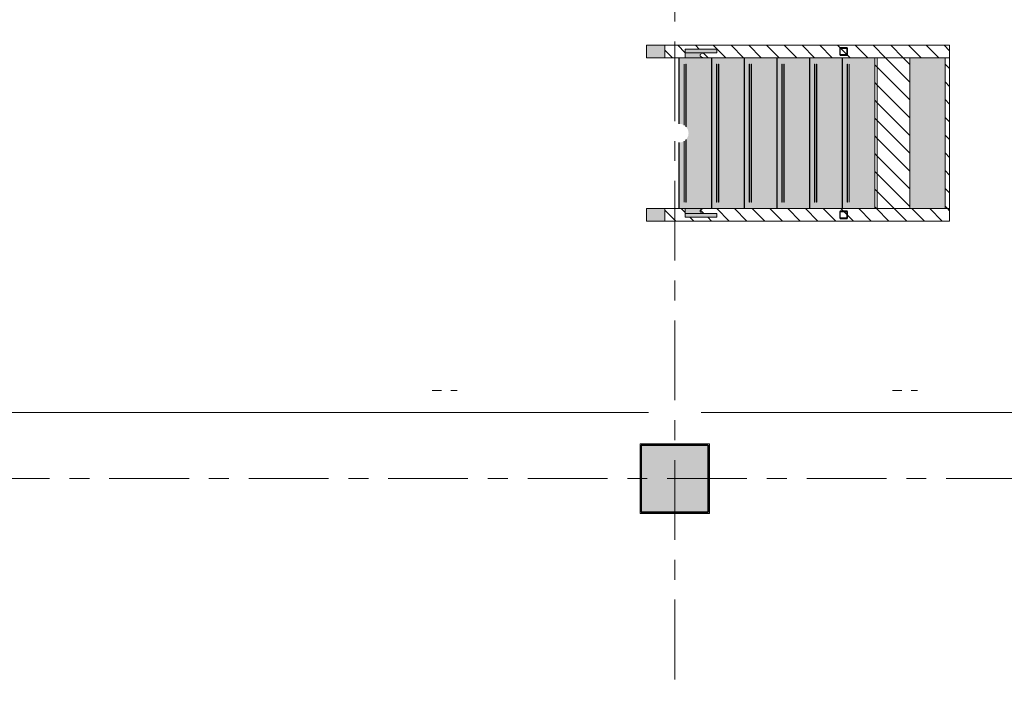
# Model space of a CAD drawing. Extents: x 3176 to 58266, y 1852 to 38199.
# Tile 62 of 256: x 15798 to 23642, y 23166 to 28482. Entities that reach past the tile are written whole.
import ezdxf

# ---------------------------------------------------------------- set-up
doc = ezdxf.new("R2010")
doc.units = 0
doc.header["$LTSCALE"] = 50
doc.linetypes.add('Onderlegger 1e verdieping$0$gestippeld-fijn', pattern=[3, 1.5, -1.5])
doc.linetypes.add('Onderlegger 1e verdieping$0$stramien', pattern=[22.225, 12.7, -3.175, 3.175, -3.175])
doc.layers.get('0').update_dxf_attribs({"linetype": 'CONTINUOUS'})
for name, color, linetype, lineweight in [('Onderlegger 1e verdieping$0$A-DETL', 8, 'CONTINUOUS', 18), ('Onderlegger 1e verdieping$0$A-FLOR-OTLN', 8, 'CONTINUOUS', 18), ('Onderlegger 1e verdieping$0$A-GENM', 8, 'CONTINUOUS', 18), ('Onderlegger 1e verdieping$0$S-COLS', 8, 'CONTINUOUS', 18), ('Onderlegger 1e verdieping$0$S-GRID', 8, 'CONTINUOUS', 18)]:
    doc.layers.add(name, color=color, linetype=linetype, lineweight=lineweight)
pattern_1 = [(45, (-26978.2, 25809.9), (-70.71068, 70.71068), [])]

# ---------------------------------------------------------------- blocks, each defined once
blk = doc.blocks.new('Onderlegger 1e verdieping$0$42_KA leemstuc betonkolomafwerking - Type-V54-Plotview 1e Verdieping - schaal 1 op 100')
at = {"layer": 'Onderlegger 1e verdieping$0$A-GENM'}
h = blk.add_hatch(dxfattribs=at)
h.set_pattern_fill('FP_65', color=256, style=0, pattern_type=2)
h.set_pattern_definition([(0, (-21016.6, -24828.2), (406.4, 101.6), [33.528, -271.272, 33.528, -1896.872]), (0, (-21016.6, -24828.2), (406.4, 101.6), [-338.328, -271.272, 33.528, -576.072, -1016]), (0, (-21016.6, -24828.2), (406.4, 101.6), [-1219.2, 33.528, -271.272, 33.528, -677.672]), (0, (-21016.6, -24828.2), (406.4, 101.6), [-1557.528, -169.672, 33.528, -474.472]), (120, (-20864.2, -24777.4), (-291.18818, 301.15272), [33.528, -271.272, 33.528, -1896.872]), (120, (-20864.2, -24777.4), (-291.18818, 301.15272), [-338.328, -271.272, 33.528, -576.072, -1016]), (120, (-20864.2, -24777.4), (-291.18818, 301.15272), [-1219.2, 33.528, -271.272, 33.528, -677.672]), (120, (-20864.2, -24777.4), (-291.18818, 301.15272), [-1557.528, -169.672, 33.528, -474.472]), (240, (-20813.4, -24574.2), (-115.21182, -402.75272), [33.528, -271.272, 33.528, -1896.872]), (240, (-20813.4, -24574.2), (-115.21182, -402.75272), [-338.328, -271.272, 33.528, -576.072, -1016]), (240, (-20813.4, -24574.2), (-115.21182, -402.75272), [-1219.2, 33.528, -271.272, 33.528, -677.672]), (240, (-20813.4, -24574.2), (-115.21182, -402.75272), [-1557.528, -169.672, 33.528, -474.472])])
h.paths.add_polyline_path([(-277, -277), (277, -277), (277, 277), (-277, 277), (-277, 226.3)], flags=0)
h.paths.add_polyline_path([(-267, -267), (-267, 267), (267, 267), (267, -267)], flags=0)
for p, q in [((277, 277), (-277, 277)), ((-277, 277), (-277, -277)), ((-267, 267), (267, 267)), ((-267, -267), (-267, 267)), ((267, 267), (267, -267)), ((277, -277), (277, 277)), ((-277, -277), (277, -277)), ((267, -267), (-267, -267))]:
    blk.add_line(p, q, dxfattribs=at)
blk = doc.blocks.new('Onderlegger 1e verdieping$0$24_KA_communicatietrap - Type-9770789-Plotview 1e Verdieping - schaal 1 op 100')
at = {"layer": 'Onderlegger 1e verdieping$0$A-GENM'}
for points in [[(-100, 4871.4), (0, 4871.4), (0, 5020), (-100, 5020)], [(1200, 4871.4), (1300, 4871.4), (1300, 5020), (1200, 5020)], [(-70, 4710.2), (-70, 4459.5), (-40, 4459.5), (-40, 4710.2), (-65.9, 4710.2)], [(-40, 4710.2), (-39.6, 4563.6), (-36.2, 4577.2), (-30, 4587.2), (-26.2, 4590.3), (-22.1, 4591.8), (-17.9, 4591.8), (-13.8, 4590.3), (-10, 4587.2), (-6.6, 4582.8), (-1.7, 4570.8), (0, 4556.2), (-0.5, 4710.2), (-39.7, 4710.2)], [(0, 4758.6), (0.7, 4500.1), (1200, 4500.1), (1200, 4758.6), (675, 4758.6), (671.2, 4736.1), (664.1, 4720), (1150, 4720), (1150, 4718), (662.6, 4718), (653.1, 4705), (1150, 4705), (1150, 4703), (649.7, 4703), (637.5, 4693.6), (619.4, 4686.1), (600, 4683.6), (580.6, 4686.1), (562.5, 4693.6), (548.9, 4703), (50, 4703), (50, 4705), (547, 4705.6), (537.4, 4718), (50, 4718), (50, 4720), (535, 4721.1), (527.3, 4740.9), (525, 4758.6), (212.2, 4758.6)], [(1200, 4710.2), (1200.4, 4563.6), (1203.8, 4577.2), (1210, 4587.2), (1213.8, 4590.3), (1217.9, 4591.8), (1222.1, 4591.8), (1226.2, 4590.3), (1230, 4587.2), (1233.4, 4582.8), (1238.3, 4570.8), (1240, 4556.2), (1239.5, 4710.2), (1200.3, 4710.2)], [(1240, 4563.6), (1240, 4459.5), (1270, 4459.5), (1270, 4710.2), (1240, 4710.2)], [(0, 2920), (0, 2640.1), (1200, 2640.1), (1200, 2920), (639.3, 2920)]]:
    blk.add_hatch(color=256, dxfattribs=at).paths.add_polyline_path(points, flags=0)
h = blk.add_hatch(dxfattribs=at)
h.set_pattern_fill('FP_340', color=256, style=0, pattern_type=2)
h.set_pattern_definition(pattern_1)
h.paths.add_polyline_path([(-100, 4201.6), (-100, 2604.1), (0, 2604.1), (-0.4, 4563.6), (-3.8, 4577.2), (-10, 4587.2), (-13.8, 4590.3), (-17.9, 4591.8), (-22.1, 4591.8), (-26.2, 4590.3), (-30, 4587.2), (-33.4, 4582.8), (-38.3, 4570.8), (-40, 4556.2), (-40, 4459.5), (-70, 4459.5), (-70, 4710.2), (0, 4710.2), (0, 4871.4), (-100, 4871.4), (-100, 4468.2)], flags=0)
h = blk.add_hatch(dxfattribs=at)
h.set_pattern_fill('FP_340', color=256, style=0, pattern_type=2)
h.set_pattern_definition(pattern_1)
h.paths.add_polyline_path([(1200, 4710.2), (1270, 4710.2), (1270, 4459.5), (1240, 4459.5), (1239.6, 4563.6), (1236.2, 4577.2), (1230, 4587.2), (1226.2, 4590.3), (1222.1, 4591.8), (1217.9, 4591.8), (1213.8, 4590.3), (1210, 4587.2), (1206.6, 4582.8), (1201.7, 4570.8), (1200, 4556.2), (1200, 2604.1), (1300, 2604.1), (1300, 4871.4), (1200, 4871.4), (1200, 4734.8)], flags=0)
h = blk.add_hatch(color=256, dxfattribs=at)
h.paths.add_polyline_path([(0, 4498.6), (0, 4240.1), (1200, 4240.1), (1200, 4498.6), (212.2, 4498.6)], flags=0)
h.paths.add_polyline_path([(50, 4445), (1150, 4445), (1150, 4443), (50, 4443)], flags=0)
h.paths.add_polyline_path([(50, 4458), (50, 4460), (1150, 4459.5), (1150, 4458), (212.2, 4458)], flags=0)
h = blk.add_hatch(color=256, dxfattribs=at)
h.paths.add_polyline_path([(0, 4185), (0, 3980.1), (1200, 3980.1), (1200, 4238.6), (0, 4238.6), (0, 4198)], flags=0)
h.paths.add_polyline_path([(50, 4198), (50, 4200), (1150, 4200), (1150, 4198), (639.3, 4198)], flags=0)
h.paths.add_polyline_path([(50, 4185), (1150, 4185), (1150, 4183), (50, 4183)], flags=0)
h = blk.add_hatch(color=256, dxfattribs=at)
h.paths.add_polyline_path([(0, 3978.6), (0, 3720.1), (1200, 3720.1), (1200, 3978.6), (639.3, 3978.6)], flags=0)
h.paths.add_polyline_path([(50, 3925), (1150, 3925), (1150, 3923), (50, 3923)], flags=0)
h.paths.add_polyline_path([(50, 3938), (50, 3940), (1150, 3940), (1150, 3938), (639.3, 3938)], flags=0)
h = blk.add_hatch(color=256, dxfattribs=at)
h.paths.add_polyline_path([(0, 3718.6), (0, 3460.1), (1200, 3460.1), (1200, 3718.6), (639.3, 3718.6)], flags=0)
h.paths.add_polyline_path([(50, 3665), (1150, 3665), (1150, 3663), (50, 3663)], flags=0)
h.paths.add_polyline_path([(50, 3680), (1150, 3680), (1150, 3678), (50, 3678)], flags=0)
h = blk.add_hatch(color=256, dxfattribs=at)
h.paths.add_polyline_path([(0, 3458.6), (0, 3200), (1200, 3200), (1200, 3458.6), (639.3, 3458.6)], flags=0)
h.paths.add_polyline_path([(50, 3405), (1150, 3405), (1150, 3403), (50, 3403)], flags=0)
h.paths.add_polyline_path([(50, 3418), (50, 3420), (1150, 3420), (1150, 3418), (639.3, 3418)], flags=0)
h = blk.add_hatch(dxfattribs=at)
h.set_pattern_fill('FP_340', color=256, style=0, pattern_type=2)
h.set_pattern_definition(pattern_1)
h.paths.add_polyline_path([(0, 3180), (1200, 3180), (1200, 3200), (0, 3200)], flags=0)
h = blk.add_hatch(dxfattribs=at)
h.set_pattern_fill('FP_340', color=256, style=0, pattern_type=2)
h.set_pattern_definition(pattern_1)
h.paths.add_polyline_path([(0, 2920), (1200, 2920), (1200, 3180), (0, 3180), (0, 3135.3)], flags=0)
h = blk.add_hatch(dxfattribs=at)
h.set_pattern_fill('FP_340', color=256, style=0, pattern_type=2)
h.set_pattern_definition(pattern_1)
h.paths.add_polyline_path([(0, 2604.3), (1200, 2604.3), (1200, 2640.1), (0, 2640.1)], flags=0)
for p, q in [((0, 5020), (-100, 5020)), ((-100, 4871.4), (-100, 5020)), ((0, 5020), (0, 4871.4)), ((1300, 5020), (1200, 5020)), ((1200, 4871.4), (1200, 5020)), ((1300, 5020), (1300, 4871.4)), ((0, 4871.4), (-100, 4871.4)), ((-100, 4871.4), (-100, 2604.1)), ((0, 4710.2), (0, 4871.4)), ((1200, 4871.4), (1200, 4710.2)), ((1300, 4871.4), (1200, 4871.4)), ((1300, 2604.1), (1300, 4871.4)), ((-70, 4459.5), (-70, 4710.2)), ((-70, 4710.2), (0, 4710.2)), ((-40, 4710.2), (-40, 4556.2)), ((0, 4760.1), (525.2, 4760.1)), ((0, 4758.7), (525, 4758.7)), ((0, 4758.6), (525, 4758.6)), ((0, 4556.2), (0, 4710.2)), ((50, 4718), (50, 4720)), ((50, 4720), (535.9, 4720)), ((50, 4718), (537.4, 4718)), ((662.6, 4718), (1150, 4718)), ((664.1, 4720), (1150, 4720)), ((674.8, 4760.1), (1200, 4760.1)), ((675, 4758.7), (1200, 4758.7)), ((675, 4758.6), (1200, 4758.6)), ((1150, 4720), (1150, 4718)), ((1200, 4710.2), (1200, 4556.2)), ((1200, 4710.2), (1270, 4710.2)), ((1240, 4556.2), (1240, 4710.2)), ((1270, 4710.2), (1270, 4459.5)), ((50, 4703), (50, 4705)), ((50, 4705), (547.7, 4705)), ((50, 4703), (550.3, 4703)), ((649.7, 4703), (1150, 4703)), ((652.3, 4705), (1150, 4705)), ((1150, 4705), (1150, 4703)), ((-40, 4556.2), (-40, 4459.5)), ((0, 2604.1), (0, 4556.2)), ((1200, 4556.2), (1200, 2604.1)), ((1240, 4459.5), (1240, 4556.2)), ((0, 4500.1), (1200, 4500.1)), ((0, 4498.7), (1200, 4498.7)), ((0, 4498.6), (1200, 4498.6)), ((-40, 4459.5), (-70, 4459.5)), ((50, 4458), (50, 4460)), ((50, 4460), (1150, 4460)), ((50, 4458), (1150, 4458)), ((50, 4443), (50, 4445)), ((50, 4445), (1150, 4445)), ((50, 4443), (1150, 4443)), ((1150, 4460), (1150, 4458)), ((1150, 4445), (1150, 4443)), ((1270, 4459.5), (1240, 4459.5)), ((0, 4240.1), (1200, 4240.1)), ((0, 4238.7), (1200, 4238.7)), ((0, 4238.6), (1200, 4238.6)), ((50, 4198), (50, 4200)), ((50, 4200), (1150, 4200)), ((50, 4198), (1150, 4198)), ((50, 4183), (50, 4185)), ((50, 4185), (1150, 4185)), ((50, 4183), (1150, 4183)), ((1150, 4200), (1150, 4198)), ((1150, 4185), (1150, 4183)), ((0, 3980.1), (1200, 3980.1)), ((0, 3978.7), (1200, 3978.7)), ((0, 3978.6), (1200, 3978.6)), ((50, 3938), (50, 3940)), ((50, 3940), (1150, 3940)), ((50, 3938), (1150, 3938)), ((50, 3923), (50, 3925)), ((50, 3925), (1150, 3925)), ((50, 3923), (1150, 3923)), ((1150, 3940), (1150, 3938)), ((1150, 3925), (1150, 3923)), ((0, 3720.1), (1200, 3720.1)), ((0, 3718.7), (1200, 3718.7)), ((0, 3718.6), (1200, 3718.6)), ((50, 3678), (50, 3680)), ((50, 3680), (1150, 3680)), ((50, 3678), (1150, 3678)), ((50, 3663), (50, 3665)), ((50, 3665), (1150, 3665)), ((50, 3663), (1150, 3663)), ((1150, 3680), (1150, 3678)), ((1150, 3665), (1150, 3663)), ((0, 3460.1), (1200, 3460.1)), ((0, 3458.7), (1200, 3458.7)), ((0, 3458.6), (1200, 3458.6)), ((50, 3418), (50, 3420)), ((50, 3420), (1150, 3420)), ((50, 3418), (1150, 3418)), ((50, 3403), (50, 3405)), ((50, 3405), (1150, 3405)), ((50, 3403), (1150, 3403)), ((1150, 3420), (1150, 3418)), ((1150, 3405), (1150, 3403)), ((1200, 3200), (0, 3200)), ((0, 3200), (0, 3180)), ((0, 3180), (1200, 3180)), ((1200, 3180), (0, 3180)), ((0, 3180), (0, 2920)), ((1200, 3180), (1200, 3200)), ((1200, 2920), (1200, 3180)), ((0, 2920), (1200, 2920)), ((-100, 2604.1), (0, 2604.1)), ((1200, 2640.1), (0, 2640.1)), ((0, 2640.1), (0, 2604.3)), ((0, 2604.3), (1200, 2604.3)), ((1200, 2604.3), (1200, 2640.1)), ((1200, 2604.1), (1300, 2604.1))]:
    blk.add_line(p, q, dxfattribs=at)
at = {"layer": 'Onderlegger 1e verdieping$0$A-GENM', "flags": 128}
for points in [[(0, 4556.2), (-0.4, 4563.6), (-1.7, 4570.8), (-3.8, 4577.2), (-6.6, 4582.8), (-10, 4587.2), (-13.8, 4590.3), (-17.9, 4591.8), (-22.1, 4591.8), (-26.2, 4590.3), (-30, 4587.2), (-33.4, 4582.8), (-36.2, 4577.2), (-38.3, 4570.8), (-39.6, 4563.6), (-40, 4556.2)], [(1240, 4556.2), (1239.6, 4563.6), (1238.3, 4570.8), (1236.2, 4577.2), (1233.4, 4582.8), (1230, 4587.2), (1226.2, 4590.3), (1222.1, 4591.8), (1217.9, 4591.8), (1213.8, 4590.3), (1210, 4587.2), (1206.6, 4582.8), (1203.8, 4577.2), (1201.7, 4570.8), (1200.4, 4563.6), (1200, 4556.2)]]:
    blk.add_lwpolyline(points, dxfattribs=at)
blk = doc.blocks.new('Onderlegger 1e verdieping')
at = {"layer": 'Onderlegger 1e verdieping$0$S-COLS', "lineweight": 5}
h = blk.add_hatch(color=256, dxfattribs=at)
h.paths.add_polyline_path([(22337.1, 28198.2), (22385.1, 28198.2), (22389.4, 28200), (22391.1, 28204.2), (22391.1, 28252.2), (22389.4, 28256.4), (22385.1, 28258.2), (22337.1, 28258.2), (22332.9, 28256.4), (22331.1, 28252.2), (22331.1, 28204.2), (22332.9, 28200)], flags=0)
h.paths.add_polyline_path([(22339.1, 28202.2), (22336.3, 28203.4), (22335.1, 28206.2), (22335.1, 28250.2), (22336.3, 28253), (22339.1, 28254.2), (22383.1, 28254.2), (22386, 28253), (22387.1, 28250.2), (22387.1, 28206.2), (22386, 28203.4), (22383.1, 28202.2)], flags=0)
h = blk.add_hatch(color=256, dxfattribs=at)
h.paths.add_polyline_path([(22385.1, 26898.2), (22389.4, 26900), (22391.1, 26904.2), (22391.1, 26952.2), (22389.4, 26956.4), (22385.1, 26958.2), (22337.1, 26958.2), (22332.9, 26956.4), (22331.1, 26952.2), (22331.1, 26904.2), (22332.9, 26900), (22337.1, 26898.2)], flags=0)
h.paths.add_polyline_path([(22339.1, 26902.2), (22336.3, 26903.4), (22335.1, 26906.2), (22335.1, 26950.2), (22336.3, 26953), (22339.1, 26954.2), (22383.1, 26954.2), (22386, 26953), (22387.1, 26950.2), (22387.1, 26906.2), (22386, 26903.4), (22383.1, 26902.2)], flags=0)
blk.add_hatch(color=256, dxfattribs=at).paths.add_polyline_path([(20749.6, 24561.2), (21283.6, 24561.2), (21283.6, 25095.2), (20749.6, 25095.2), (20749.6, 25054.5)], flags=0)
at = {"layer": 'Onderlegger 1e verdieping$0$A-DETL', "linetype": 'Onderlegger 1e verdieping$0$gestippeld-fijn'}
for p, q in [((19083.3, 25528.2), (19283.3, 25528.2)), ((22749.9, 25528.2), (22949.9, 25528.2))]:
    blk.add_line(p, q, dxfattribs=at)
at = {"layer": 'Onderlegger 1e verdieping$0$A-FLOR-OTLN'}
for p, q in [((20806.6, 25355.2), (10543.6, 25355.2)), ((21226.6, 25355.2), (43543.6, 25355.2))]:
    blk.add_line(p, q, dxfattribs=at)
at = {"layer": 'Onderlegger 1e verdieping$0$S-COLS', "lineweight": 25}
for p, q in [((22331.1, 28252.2), (22331.1, 28204.2)), ((22335.1, 28206.2), (22335.1, 28250.2)), ((22385.1, 28258.2), (22337.1, 28258.2)), ((22339.1, 28254.2), (22383.1, 28254.2)), ((22387.1, 28250.2), (22387.1, 28206.2)), ((22391.1, 28204.2), (22391.1, 28252.2)), ((22337.1, 28198.2), (22385.1, 28198.2)), ((22383.1, 28202.2), (22339.1, 28202.2)), ((22331.1, 26952.2), (22331.1, 26904.2)), ((22335.1, 26906.2), (22335.1, 26950.2)), ((22385.1, 26958.2), (22337.1, 26958.2)), ((22339.1, 26954.2), (22383.1, 26954.2)), ((22387.1, 26950.2), (22387.1, 26906.2)), ((22391.1, 26904.2), (22391.1, 26952.2)), ((22337.1, 26898.2), (22385.1, 26898.2)), ((22383.1, 26902.2), (22339.1, 26902.2))]:
    blk.add_line(p, q, dxfattribs=at)
at = {"layer": 'Onderlegger 1e verdieping$0$S-COLS', "lineweight": 35}
for p, q in [((21283.6, 25095.2), (20749.6, 25095.2)), ((20749.6, 25095.2), (20749.6, 24561.2)), ((21283.6, 24561.2), (21283.6, 25095.2)), ((20749.6, 24561.2), (21283.6, 24561.2))]:
    blk.add_line(p, q, dxfattribs=at)
at = {"layer": 'Onderlegger 1e verdieping$0$S-COLS', "lineweight": 25}
for centre, radius, start, end in [((22337.1, 28252.2), 6, 90, 180), ((22339.1, 28250.2), 4, 90, 180), ((22383.1, 28250.2), 4, 0, 90), ((22385.1, 28252.2), 6, 0, 90), ((22337.1, 28204.2), 6, 180, 270), ((22339.1, 28206.2), 4, 180, 270), ((22383.1, 28206.2), 4, 270, 0), ((22385.1, 28204.2), 6, 270, 0), ((22337.1, 26952.2), 6, 90, 180), ((22339.1, 26950.2), 4, 90, 180), ((22339.1, 26906.2), 4, 180, 270), ((22383.1, 26950.2), 4, 0, 90), ((22383.1, 26906.2), 4, 270, 0), ((22385.1, 26952.2), 6, 0, 90), ((22337.1, 26904.2), 6, 180, 270), ((22385.1, 26904.2), 6, 270, 0)]:
    blk.add_arc(centre, radius, start, end, dxfattribs=at)
at = {"layer": 'Onderlegger 1e verdieping$0$S-GRID', "linetype": 'Onderlegger 1e verdieping$0$stramien'}
for p, q in [((21016.6, 37199.4), (21016.6, 18255.8)), ((3176.5, 24828.2), (55473.5, 24828.2))]:
    blk.add_line(p, q, dxfattribs=at)
at = {"layer": 'Onderlegger 1e verdieping$0$A-GENM', "rotation": 90.00000000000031}
blk.add_blockref('Onderlegger 1e verdieping$0$24_KA_communicatietrap - Type-9770789-Plotview 1e Verdieping - schaal 1 op 100', (25809.9, 26978.2), dxfattribs=at)
at = {"layer": 'Onderlegger 1e verdieping$0$A-GENM'}
blk.add_blockref('Onderlegger 1e verdieping$0$42_KA leemstuc betonkolomafwerking - Type-V54-Plotview 1e Verdieping - schaal 1 op 100', (21016.6, 24828.2), dxfattribs=at)

msp = doc.modelspace()

# ---------------------------------------------------------------- block references
msp.add_blockref('Onderlegger 1e verdieping', (0, 0))

doc.saveas('drawing.dxf')
